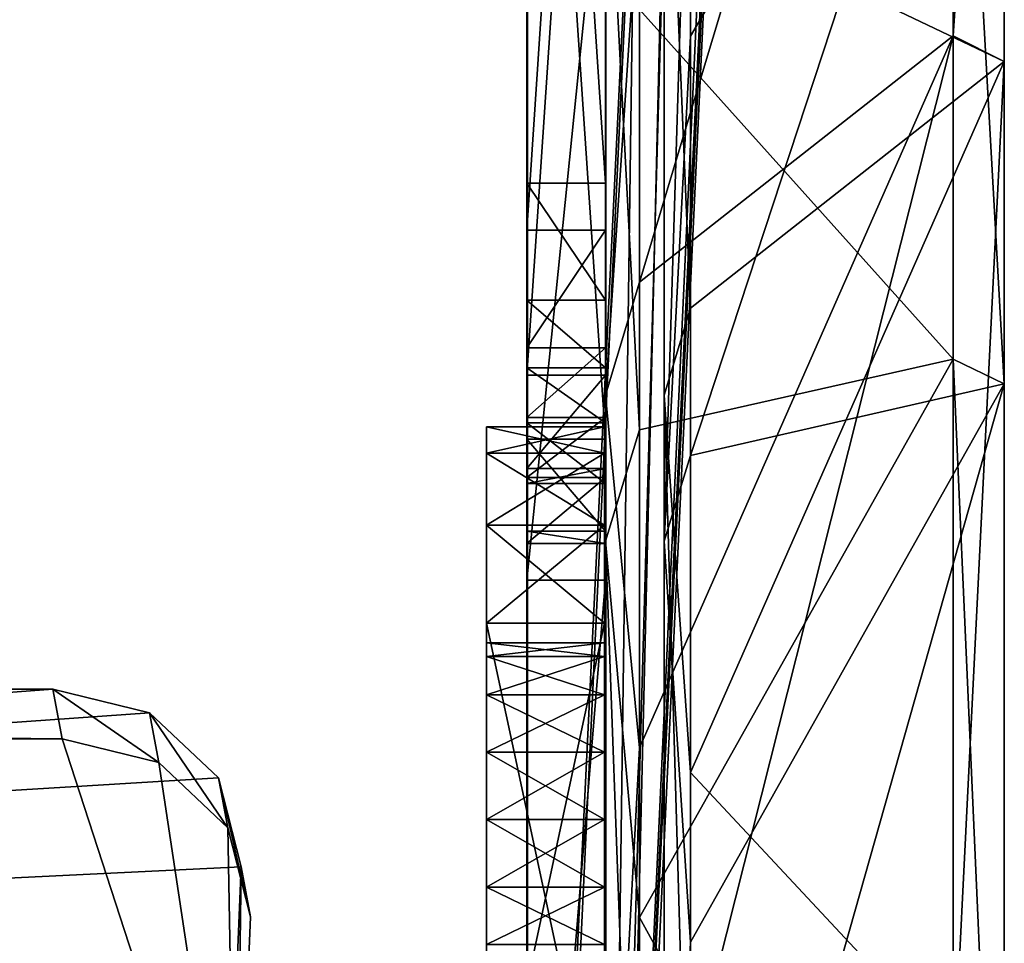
# Model space of a CAD drawing. Extents: x -1448 to 108, y -535 to 375.
# Tile 143 of 147: x -65 to -40, y 237 to 261. Entities that reach past the tile are written whole.
import ezdxf

# ---------------------------------------------------------------- set-up
doc = ezdxf.new("R2010")
doc.units = 0
doc.header["$LTSCALE"] = 33.374815
for name, color, linetype in [('1033', 7, 'CONTINUOUS'), ('1035', 7, 'CONTINUOUS'), ('1037', 7, 'CONTINUOUS'), ('1047', 7, 'CONTINUOUS'), ('1048', 7, 'CONTINUOUS'), ('1050', 7, 'CONTINUOUS'), ('1052', 7, 'CONTINUOUS'), ('1053', 7, 'CONTINUOUS'), ('1054', 7, 'CONTINUOUS'), ('1059', 7, 'CONTINUOUS'), ('1060', 7, 'CONTINUOUS'), ('1061', 7, 'CONTINUOUS'), ('1062', 7, 'CONTINUOUS'), ('1075', 7, 'CONTINUOUS'), ('1124', 7, 'CONTINUOUS'), ('1125', 7, 'CONTINUOUS'), ('1130', 7, 'CONTINUOUS'), ('1131', 7, 'CONTINUOUS'), ('1133', 7, 'CONTINUOUS'), ('1136', 7, 'CONTINUOUS'), ('1142', 7, 'CONTINUOUS'), ('446', 7, 'CONTINUOUS'), ('447', 7, 'CONTINUOUS'), ('452', 7, 'CONTINUOUS'), ('453', 7, 'CONTINUOUS'), ('454', 7, 'CONTINUOUS'), ('455', 7, 'CONTINUOUS'), ('456', 7, 'CONTINUOUS'), ('457', 7, 'CONTINUOUS'), ('461', 7, 'CONTINUOUS'), ('462', 7, 'CONTINUOUS'), ('463', 7, 'CONTINUOUS'), ('464', 7, 'CONTINUOUS'), ('468', 7, 'CONTINUOUS'), ('477', 7, 'CONTINUOUS'), ('480', 7, 'CONTINUOUS'), ('481', 7, 'CONTINUOUS'), ('482', 7, 'CONTINUOUS'), ('483', 7, 'CONTINUOUS')]:
    doc.layers.add(name, color=color, linetype=linetype)

msp = doc.modelspace()

# ---------------------------------------------------------------- linework, layer by layer
at = {"layer": '1033', "color": 7, "linetype": 'CONTINUOUS'}
for points in [[(-245.674, 228.964, 135.968), (-59.385, 228.964, 119.67), (-182.844, 242.559, 136.835), (-245.674, 228.964, 135.968)], [(-182.844, 242.559, 136.835), (-59.385, 228.964, 119.67), (-63.814, 242.559, 126.421), (-182.844, 242.559, 136.835)], [(-63.814, 242.559, 126.421), (-59.385, 228.964, 119.67), (-61.348, 241.952, 125.921), (-63.814, 242.559, 126.421)], [(-61.348, 241.952, 125.921), (-59.385, 228.964, 119.67), (-59.592, 240.293, 124.991), (-61.348, 241.952, 125.921)], [(-59.385, 228.964, 119.67), (-59.017, 238.027, 123.88), (-59.592, 240.293, 124.991), (-59.385, 228.964, 119.67)]]:
    msp.add_3dface(points, dxfattribs=at)
at = {"layer": '1035', "color": 7, "linetype": 'CONTINUOUS'}
for points in [[(-64.051, 243.827, 123.713), (-245.911, 230.232, 133.26), (-183.081, 243.827, 134.126), (-64.051, 243.827, 123.713)], [(-245.911, 230.232, 133.26), (-64.051, 243.827, 123.713), (-61.585, 243.22, 123.213), (-245.911, 230.232, 133.26)], [(-59.829, 241.561, 122.283), (-245.911, 230.232, 133.26), (-61.585, 243.22, 123.213), (-59.829, 241.561, 122.283)], [(-59.254, 239.295, 121.172), (-245.911, 230.232, 133.26), (-59.829, 241.561, 122.283), (-59.254, 239.295, 121.172)], [(-59.622, 230.232, 116.962), (-245.911, 230.232, 133.26), (-59.254, 239.295, 121.172), (-59.622, 230.232, 116.962)]]:
    msp.add_3dface(points, dxfattribs=at)
at = {"layer": '1037', "color": 7, "linetype": 'CONTINUOUS'}
for points in [[(-59.385, 228.964, 119.67), (-59.622, 230.232, 116.962), (-59.254, 239.295, 121.172), (-59.385, 228.964, 119.67)], [(-59.017, 238.027, 123.88), (-59.385, 228.964, 119.67), (-59.254, 239.295, 121.172), (-59.017, 238.027, 123.88)]]:
    msp.add_3dface(points, dxfattribs=at)
at = {"layer": '1047', "color": 7, "linetype": 'CONTINUOUS'}
for points in [[(-182.844, 242.559, 136.835), (-63.814, 242.559, 126.421), (-183.081, 243.827, 134.126), (-182.844, 242.559, 136.835)], [(-63.814, 242.559, 126.421), (-64.051, 243.827, 123.713), (-183.081, 243.827, 134.126), (-63.814, 242.559, 126.421)]]:
    msp.add_3dface(points, dxfattribs=at)
at = {"layer": '1048', "color": 7, "linetype": 'CONTINUOUS'}
for points in [[(-50, 250.5, 107.208), (-50, 249.83, 109.708), (-50, 238.778, 103.866), (-50, 250.5, 107.208)], [(-50, 250.5, 92.208), (-50, 250.5, 107.208), (-50, 244.657, 97.987), (-50, 250.5, 92.208)], [(-50, 244.657, 97.987), (-50, 250.5, 107.208), (-50, 245, 99.708), (-50, 244.657, 97.987)], [(-50, 245, 99.708), (-50, 250.5, 107.208), (-50, 244.657, 101.43), (-50, 245, 99.708)], [(-50, 244.657, 101.43), (-50, 250.5, 107.208), (-50, 243.682, 102.891), (-50, 244.657, 101.43)], [(-50, 243.682, 102.891), (-50, 250.5, 107.208), (-50, 242.222, 103.866), (-50, 243.682, 102.891)], [(-50, 242.222, 103.866), (-50, 250.5, 107.208), (-50, 240.5, 104.208), (-50, 242.222, 103.866)], [(-50, 240.5, 104.208), (-50, 250.5, 107.208), (-50, 238.778, 103.866), (-50, 240.5, 104.208)], [(-50, 249.83, 89.709), (-50, 250.5, 92.208), (-50, 231.5, 87.208), (-50, 249.83, 89.709)], [(-50, 231.5, 87.208), (-50, 250.5, 92.208), (-50, 240.5, 95.208), (-50, 231.5, 87.208)], [(-50, 240.5, 95.208), (-50, 250.5, 92.208), (-50, 242.222, 95.551), (-50, 240.5, 95.208)], [(-50, 242.222, 95.551), (-50, 250.5, 92.208), (-50, 243.682, 96.526), (-50, 242.222, 95.551)], [(-50, 243.682, 96.526), (-50, 250.5, 92.208), (-50, 244.657, 97.987), (-50, 243.682, 96.526)], [(-50, 249.83, 109.708), (-50, 248, 111.539), (-50, 238.778, 103.866), (-50, 249.83, 109.708)], [(-50, 248, 87.878), (-50, 249.83, 89.709), (-50, 231.5, 87.208), (-50, 248, 87.878)], [(-50, 248, 111.539), (-50, 245.5, 112.208), (-50, 237.318, 102.891), (-50, 248, 111.539)], [(-50, 238.778, 103.866), (-50, 248, 111.539), (-50, 237.318, 102.891), (-50, 238.778, 103.866)], [(-50, 245.5, 87.208), (-50, 248, 87.878), (-50, 231.5, 87.208), (-50, 245.5, 87.208)], [(-50, 245.5, 112.208), (-50, 231.5, 112.208), (-50, 237.318, 102.891), (-50, 245.5, 112.208)], [(-50, 238.778, 95.551), (-50, 231.5, 87.208), (-50, 240.5, 95.208), (-50, 238.778, 95.551)], [(-50, 237.318, 96.526), (-50, 231.5, 87.208), (-50, 238.778, 95.551), (-50, 237.318, 96.526)]]:
    msp.add_3dface(points, dxfattribs=at)
at = {"layer": '1050', "color": 7, "linetype": 'CONTINUOUS'}
for points in [[(-53, 250.5, 107.208), (-53, 231.5, 112.208), (-53, 249.83, 109.708), (-53, 250.5, 107.208)], [(-53, 231.5, 112.208), (-53, 250.5, 107.208), (-53, 240.5, 104.208), (-53, 231.5, 112.208)], [(-53, 250.5, 107.208), (-53, 250.5, 92.208), (-53, 244.657, 101.43), (-53, 250.5, 107.208)], [(-53, 240.5, 104.208), (-53, 250.5, 107.208), (-53, 242.222, 103.866), (-53, 240.5, 104.208)], [(-53, 242.222, 103.866), (-53, 250.5, 107.208), (-53, 243.682, 102.891), (-53, 242.222, 103.866)], [(-53, 243.682, 102.891), (-53, 250.5, 107.208), (-53, 244.657, 101.43), (-53, 243.682, 102.891)], [(-53, 250.5, 92.208), (-53, 249.83, 89.709), (-53, 238.778, 95.551), (-53, 250.5, 92.208)], [(-53, 244.657, 101.43), (-53, 250.5, 92.208), (-53, 245, 99.708), (-53, 244.657, 101.43)], [(-53, 245, 99.708), (-53, 250.5, 92.208), (-53, 244.657, 97.987), (-53, 245, 99.708)], [(-53, 244.657, 97.987), (-53, 250.5, 92.208), (-53, 243.682, 96.526), (-53, 244.657, 97.987)], [(-53, 243.682, 96.526), (-53, 250.5, 92.208), (-53, 242.222, 95.551), (-53, 243.682, 96.526)], [(-53, 242.222, 95.551), (-53, 250.5, 92.208), (-53, 240.5, 95.208), (-53, 242.222, 95.551)], [(-53, 240.5, 95.208), (-53, 250.5, 92.208), (-53, 238.778, 95.551), (-53, 240.5, 95.208)], [(-53, 249.83, 109.708), (-53, 231.5, 112.208), (-53, 248, 111.539), (-53, 249.83, 109.708)], [(-53, 249.83, 89.709), (-53, 248, 87.878), (-53, 238.778, 95.551), (-53, 249.83, 89.709)], [(-53, 248, 87.878), (-53, 245.5, 87.208), (-53, 237.318, 96.526), (-53, 248, 87.878)], [(-53, 231.5, 112.208), (-53, 245.5, 112.208), (-53, 248, 111.539), (-53, 231.5, 112.208)], [(-53, 238.778, 95.551), (-53, 248, 87.878), (-53, 237.318, 96.526), (-53, 238.778, 95.551)], [(-53, 245.5, 87.208), (-53, 231.5, 87.208), (-53, 237.318, 96.526), (-53, 245.5, 87.208)], [(-53, 238.778, 103.866), (-53, 231.5, 112.208), (-53, 240.5, 104.208), (-53, 238.778, 103.866)], [(-53, 237.318, 102.891), (-53, 231.5, 112.208), (-53, 238.778, 103.866), (-53, 237.318, 102.891)]]:
    msp.add_3dface(points, dxfattribs=at)
at = {"layer": '1052', "color": 7, "linetype": 'CONTINUOUS'}
for points in [[(-50, 245.5, 87.208), (-50, 231.5, 87.208), (-53, 245.5, 87.208), (-50, 245.5, 87.208)], [(-53, 245.5, 87.208), (-50, 231.5, 87.208), (-53, 231.5, 87.208), (-53, 245.5, 87.208)]]:
    msp.add_3dface(points, dxfattribs=at)
at = {"layer": '1053', "color": 7, "linetype": 'CONTINUOUS'}
for points in [[(-50, 231.5, 112.208), (-50, 245.5, 112.208), (-53, 231.5, 112.208), (-50, 231.5, 112.208)], [(-50, 245.5, 112.208), (-53, 245.5, 112.208), (-53, 231.5, 112.208), (-50, 245.5, 112.208)]]:
    msp.add_3dface(points, dxfattribs=at)
at = {"layer": '1054', "color": 7, "linetype": 'CONTINUOUS'}
for points in [[(-50, 250.5, 107.208), (-50, 250.5, 92.208), (-53, 250.5, 107.208), (-50, 250.5, 107.208)], [(-53, 250.5, 107.208), (-50, 250.5, 92.208), (-53, 250.5, 92.208), (-53, 250.5, 107.208)]]:
    msp.add_3dface(points, dxfattribs=at)
at = {"layer": '1059', "color": 7, "linetype": 'CONTINUOUS'}
for points in [[(-50, 249.83, 109.708), (-50, 250.5, 107.208), (-53, 249.83, 109.708), (-50, 249.83, 109.708)], [(-50, 250.5, 107.208), (-53, 250.5, 107.208), (-53, 249.83, 109.708), (-50, 250.5, 107.208)], [(-50, 248, 111.539), (-50, 249.83, 109.708), (-53, 248, 111.539), (-50, 248, 111.539)], [(-50, 249.83, 109.708), (-53, 249.83, 109.708), (-53, 248, 111.539), (-50, 249.83, 109.708)], [(-50, 245.5, 112.208), (-50, 248, 111.539), (-53, 245.5, 112.208), (-50, 245.5, 112.208)], [(-53, 245.5, 112.208), (-50, 248, 111.539), (-53, 248, 111.539), (-53, 245.5, 112.208)]]:
    msp.add_3dface(points, dxfattribs=at)
at = {"layer": '1060', "color": 7, "linetype": 'CONTINUOUS'}
for points in [[(-50, 250.5, 92.208), (-50, 249.83, 89.709), (-53, 250.5, 92.208), (-50, 250.5, 92.208)], [(-53, 250.5, 92.208), (-50, 249.83, 89.709), (-53, 249.83, 89.709), (-53, 250.5, 92.208)], [(-50, 249.83, 89.709), (-50, 248, 87.878), (-53, 249.83, 89.709), (-50, 249.83, 89.709)], [(-50, 248, 87.878), (-53, 248, 87.878), (-53, 249.83, 89.709), (-50, 248, 87.878)], [(-50, 248, 87.878), (-50, 245.5, 87.208), (-53, 248, 87.878), (-50, 248, 87.878)], [(-50, 245.5, 87.208), (-53, 245.5, 87.208), (-53, 248, 87.878), (-50, 245.5, 87.208)]]:
    msp.add_3dface(points, dxfattribs=at)
at = {"layer": '1061', "color": 7, "linetype": 'CONTINUOUS'}
for points in [[(-50, 245, 99.708), (-50, 244.657, 101.43), (-53, 245, 99.708), (-50, 245, 99.708)], [(-50, 244.657, 101.43), (-53, 244.657, 101.43), (-53, 245, 99.708), (-50, 244.657, 101.43)], [(-50, 244.657, 101.43), (-50, 243.682, 102.891), (-53, 244.657, 101.43), (-50, 244.657, 101.43)], [(-50, 243.682, 102.891), (-53, 243.682, 102.891), (-53, 244.657, 101.43), (-50, 243.682, 102.891)], [(-50, 243.682, 102.891), (-50, 242.222, 103.866), (-53, 243.682, 102.891), (-50, 243.682, 102.891)], [(-50, 242.222, 103.866), (-53, 242.222, 103.866), (-53, 243.682, 102.891), (-50, 242.222, 103.866)], [(-50, 242.222, 103.866), (-50, 240.5, 104.208), (-53, 242.222, 103.866), (-50, 242.222, 103.866)], [(-50, 240.5, 104.208), (-53, 240.5, 104.208), (-53, 242.222, 103.866), (-50, 240.5, 104.208)], [(-50, 240.5, 104.208), (-50, 238.778, 103.866), (-53, 240.5, 104.208), (-50, 240.5, 104.208)], [(-50, 238.778, 103.866), (-53, 238.778, 103.866), (-53, 240.5, 104.208), (-50, 238.778, 103.866)], [(-50, 238.778, 103.866), (-50, 237.318, 102.891), (-53, 238.778, 103.866), (-50, 238.778, 103.866)], [(-50, 237.318, 102.891), (-53, 237.318, 102.891), (-53, 238.778, 103.866), (-50, 237.318, 102.891)]]:
    msp.add_3dface(points, dxfattribs=at)
at = {"layer": '1062', "color": 7, "linetype": 'CONTINUOUS'}
for points in [[(-50, 244.657, 97.987), (-50, 245, 99.708), (-53, 244.657, 97.987), (-50, 244.657, 97.987)], [(-50, 245, 99.708), (-53, 245, 99.708), (-53, 244.657, 97.987), (-50, 245, 99.708)], [(-50, 243.682, 96.526), (-50, 244.657, 97.987), (-53, 243.682, 96.526), (-50, 243.682, 96.526)], [(-50, 244.657, 97.987), (-53, 244.657, 97.987), (-53, 243.682, 96.526), (-50, 244.657, 97.987)], [(-50, 242.222, 95.551), (-50, 243.682, 96.526), (-53, 242.222, 95.551), (-50, 242.222, 95.551)], [(-50, 243.682, 96.526), (-53, 243.682, 96.526), (-53, 242.222, 95.551), (-50, 243.682, 96.526)], [(-50, 240.5, 95.208), (-50, 242.222, 95.551), (-53, 240.5, 95.208), (-50, 240.5, 95.208)], [(-50, 242.222, 95.551), (-53, 242.222, 95.551), (-53, 240.5, 95.208), (-50, 242.222, 95.551)], [(-50, 238.778, 95.551), (-50, 240.5, 95.208), (-53, 238.778, 95.551), (-50, 238.778, 95.551)], [(-50, 240.5, 95.208), (-53, 240.5, 95.208), (-53, 238.778, 95.551), (-50, 240.5, 95.208)], [(-50, 237.318, 96.526), (-50, 238.778, 95.551), (-53, 237.318, 96.526), (-50, 237.318, 96.526)], [(-50, 238.778, 95.551), (-53, 238.778, 95.551), (-53, 237.318, 96.526), (-50, 238.778, 95.551)]]:
    msp.add_3dface(points, dxfattribs=at)
at = {"layer": '1075', "color": 7, "linetype": 'CONTINUOUS'}
for points in [[(-63.814, 242.559, 126.421), (-61.348, 241.952, 125.921), (-64.051, 243.827, 123.713), (-63.814, 242.559, 126.421)], [(-64.051, 243.827, 123.713), (-61.348, 241.952, 125.921), (-61.585, 243.22, 123.213), (-64.051, 243.827, 123.713)], [(-61.348, 241.952, 125.921), (-59.592, 240.293, 124.991), (-61.585, 243.22, 123.213), (-61.348, 241.952, 125.921)], [(-59.592, 240.293, 124.991), (-59.829, 241.561, 122.283), (-61.585, 243.22, 123.213), (-59.592, 240.293, 124.991)], [(-59.592, 240.293, 124.991), (-59.017, 238.027, 123.88), (-59.829, 241.561, 122.283), (-59.592, 240.293, 124.991)], [(-59.017, 238.027, 123.88), (-59.254, 239.295, 121.172), (-59.829, 241.561, 122.283), (-59.017, 238.027, 123.88)]]:
    msp.add_3dface(points, dxfattribs=at)
at = {"layer": '1124', "color": 7, "linetype": 'CONTINUOUS'}
for points in [[(-48.477, 283.633, -3.908), (-48.477, 280.408, 42.831), (-48.477, 247.588, -138.432), (-48.477, 283.633, -3.908)], [(-48.477, 266.996, -95.793), (-48.477, 283.633, -3.908), (-48.477, 247.588, -138.432), (-48.477, 266.996, -95.793)], [(-48.477, 280.408, 42.831), (-48.477, 269.534, 88.401), (-48.477, 221.425, -177.297), (-48.477, 280.408, 42.831)], [(-48.477, 247.588, -138.432), (-48.477, 280.408, 42.831), (-48.477, 221.425, -177.297), (-48.477, 247.588, -138.432)], [(-48.477, 269.534, 88.401), (-48.477, 251.307, 131.56), (-48.477, 189.223, -211.324), (-48.477, 269.534, 88.401)], [(-48.477, 221.425, -177.297), (-48.477, 269.534, 88.401), (-48.477, 189.223, -211.324), (-48.477, 221.425, -177.297)], [(-48.477, 251.307, 131.56), (-48.477, 226.225, 171.129), (-48.477, 218.312, 42.967), (-48.477, 251.307, 131.56)], [(-48.477, 189.223, -211.324), (-48.477, 251.307, 131.56), (-48.477, 151.858, -239.588), (-48.477, 189.223, -211.324)], [(-48.477, 151.858, -239.588), (-48.477, 251.307, 131.56), (-48.477, 218.312, 42.967), (-48.477, 151.858, -239.588)]]:
    msp.add_3dface(points, dxfattribs=at)
at = {"layer": '1125', "color": 7, "linetype": 'CONTINUOUS'}
for points in [[(-39.817, 259.808, 150), (-47.808, 263.617, 111.328), (-39.817, 280.074, 107.51), (-39.817, 259.808, 150)], [(-47.808, 260.449, -118.549), (-47.808, 249.77, -139.652), (-39.817, 274.064, -122.021), (-47.808, 260.449, -118.549)], [(-39.817, 274.064, -122.021), (-47.808, 249.77, -139.652), (-39.817, 251.601, -163.392), (-39.817, 274.064, -122.021)], [(-47.808, 269.349, -96.636), (-47.808, 260.449, -118.549), (-39.817, 274.064, -122.021), (-47.808, 269.349, -96.636)], [(-47.808, 253.523, 132.717), (-47.808, 263.617, 111.328), (-39.817, 259.808, 150), (-47.808, 253.523, 132.717)], [(-47.808, 241.698, 153.199), (-47.808, 253.523, 132.717), (-39.817, 259.808, 150), (-47.808, 241.698, 153.199)], [(-39.817, 233.144, 188.796), (-47.808, 241.698, 153.199), (-39.817, 259.808, 150), (-39.817, 233.144, 188.796)], [(-47.808, 237.384, -159.801), (-47.808, 223.377, -178.858), (-39.817, 251.601, -163.392), (-47.808, 237.384, -159.801)], [(-39.817, 251.601, -163.392), (-47.808, 223.377, -178.858), (-39.817, 222.943, -200.739), (-39.817, 251.601, -163.392)], [(-47.808, 249.77, -139.652), (-47.808, 237.384, -159.801), (-39.817, 251.601, -163.392), (-47.808, 249.77, -139.652)], [(-47.808, 228.221, 172.635), (-47.808, 241.698, 153.199), (-39.817, 233.144, 188.796), (-47.808, 228.221, 172.635)]]:
    msp.add_3dface(points, dxfattribs=at)
at = {"layer": '1130', "color": 7, "linetype": 'CONTINUOUS'}
for points in [[(-49.977, 280.408, 42.831), (-49.977, 283.633, -3.908), (-49.977, 221.425, -177.297), (-49.977, 280.408, 42.831)], [(-49.977, 283.633, -3.908), (-49.977, 279.122, -50.539), (-49.977, 247.588, -138.432), (-49.977, 283.633, -3.908)], [(-49.977, 283.633, -3.908), (-49.977, 247.588, -138.432), (-49.977, 221.425, -177.297), (-49.977, 283.633, -3.908)], [(-49.977, 269.534, 88.401), (-49.977, 280.408, 42.831), (-49.977, 189.223, -211.324), (-49.977, 269.534, 88.401)], [(-49.977, 280.408, 42.831), (-49.977, 221.425, -177.297), (-49.977, 189.223, -211.324), (-49.977, 280.408, 42.831)], [(-49.977, 279.122, -50.539), (-49.977, 266.996, -95.793), (-49.977, 247.588, -138.432), (-49.977, 279.122, -50.539)], [(-49.977, 251.307, 131.56), (-49.977, 269.534, 88.401), (-49.977, 151.858, -239.588), (-49.977, 251.307, 131.56)], [(-49.977, 269.534, 88.401), (-49.977, 189.223, -211.324), (-49.977, 151.858, -239.588), (-49.977, 269.534, 88.401)], [(-49.977, 226.225, 171.129), (-49.977, 251.307, 131.56), (-49.977, 210.547, 71.945), (-49.977, 226.225, 171.129)], [(-49.977, 251.307, 131.56), (-49.977, 151.858, -239.588), (-49.977, 167.58, -146.367), (-49.977, 251.307, 131.56)], [(-49.977, 251.307, 131.56), (-49.977, 218.312, 42.967), (-49.977, 214.918, 57.587), (-49.977, 251.307, 131.56)], [(-49.977, 218.312, 42.967), (-49.977, 251.307, 131.56), (-49.977, 167.58, -146.367), (-49.977, 218.312, 42.967)], [(-49.977, 251.307, 131.56), (-49.977, 214.918, 57.587), (-49.977, 210.547, 71.945), (-49.977, 251.307, 131.56)]]:
    msp.add_3dface(points, dxfattribs=at)
at = {"layer": '1131', "color": 7, "linetype": 'CONTINUOUS'}
for points in [[(-41.116, 260.457, 150.375), (-41.116, 280.774, 107.779), (-49.107, 254.188, 133.065), (-41.116, 260.457, 150.375)], [(-49.107, 254.188, 133.065), (-41.116, 280.774, 107.779), (-49.107, 264.308, 111.619), (-49.107, 254.188, 133.065)], [(-41.116, 274.749, -122.326), (-41.116, 252.23, -163.8), (-49.107, 261.132, -118.86), (-41.116, 274.749, -122.326)], [(-49.107, 261.132, -118.86), (-41.116, 252.23, -163.8), (-49.107, 250.425, -140.018), (-49.107, 261.132, -118.86)], [(-41.116, 233.727, 189.268), (-41.116, 260.457, 150.375), (-49.107, 228.819, 173.088), (-41.116, 233.727, 189.268)], [(-49.107, 228.819, 173.088), (-41.116, 260.457, 150.375), (-49.107, 242.331, 153.601), (-49.107, 228.819, 173.088)], [(-49.107, 242.331, 153.601), (-41.116, 260.457, 150.375), (-49.107, 254.188, 133.065), (-49.107, 242.331, 153.601)], [(-41.116, 252.23, -163.8), (-41.116, 223.501, -201.241), (-49.107, 238.007, -160.22), (-41.116, 252.23, -163.8)], [(-49.107, 250.425, -140.018), (-41.116, 252.23, -163.8), (-49.107, 238.007, -160.22), (-49.107, 250.425, -140.018)], [(-49.107, 238.007, -160.22), (-41.116, 223.501, -201.241), (-49.107, 223.963, -179.327), (-49.107, 238.007, -160.22)]]:
    msp.add_3dface(points, dxfattribs=at)
at = {"layer": '1133', "color": 7, "linetype": 'CONTINUOUS'}
for points in [[(-41.116, 260.457, 150.375), (-39.817, 280.074, 107.51), (-41.116, 280.774, 107.779), (-41.116, 260.457, 150.375)], [(-39.817, 259.808, 150), (-39.817, 280.074, 107.51), (-41.116, 260.457, 150.375), (-39.817, 259.808, 150)], [(-39.817, 274.064, -122.021), (-39.817, 251.601, -163.392), (-41.116, 274.749, -122.326), (-39.817, 274.064, -122.021)], [(-41.116, 274.749, -122.326), (-39.817, 251.601, -163.392), (-41.116, 252.23, -163.8), (-41.116, 274.749, -122.326)], [(-41.116, 233.727, 189.268), (-39.817, 259.808, 150), (-41.116, 260.457, 150.375), (-41.116, 233.727, 189.268)], [(-39.817, 233.144, 188.796), (-39.817, 259.808, 150), (-41.116, 233.727, 189.268), (-39.817, 233.144, 188.796)], [(-39.817, 251.601, -163.392), (-39.817, 222.943, -200.739), (-41.116, 252.23, -163.8), (-39.817, 251.601, -163.392)], [(-41.116, 252.23, -163.8), (-39.817, 222.943, -200.739), (-41.116, 223.501, -201.241), (-41.116, 252.23, -163.8)]]:
    msp.add_3dface(points, dxfattribs=at)
at = {"layer": '1136', "color": 7, "linetype": 'CONTINUOUS'}
for points in [[(-48.477, 251.307, 131.56), (-48.477, 269.534, 88.401), (-47.808, 253.523, 132.717), (-48.477, 251.307, 131.56)], [(-48.477, 269.534, 88.401), (-47.808, 263.617, 111.328), (-47.808, 253.523, 132.717), (-48.477, 269.534, 88.401)], [(-48.477, 266.996, -95.793), (-48.477, 247.588, -138.432), (-47.808, 269.349, -96.636), (-48.477, 266.996, -95.793)], [(-48.477, 247.588, -138.432), (-47.808, 260.449, -118.549), (-47.808, 269.349, -96.636), (-48.477, 247.588, -138.432)], [(-48.477, 247.588, -138.432), (-47.808, 249.77, -139.652), (-47.808, 260.449, -118.549), (-48.477, 247.588, -138.432)], [(-48.477, 251.307, 131.56), (-47.808, 253.523, 132.717), (-47.808, 241.698, 153.199), (-48.477, 251.307, 131.56)], [(-48.477, 226.225, 171.129), (-48.477, 251.307, 131.56), (-47.808, 228.221, 172.635), (-48.477, 226.225, 171.129)], [(-48.477, 251.307, 131.56), (-47.808, 241.698, 153.199), (-47.808, 228.221, 172.635), (-48.477, 251.307, 131.56)], [(-48.477, 247.588, -138.432), (-47.808, 237.384, -159.801), (-47.808, 249.77, -139.652), (-48.477, 247.588, -138.432)], [(-48.477, 247.588, -138.432), (-48.477, 221.425, -177.297), (-47.808, 237.384, -159.801), (-48.477, 247.588, -138.432)], [(-48.477, 221.425, -177.297), (-47.808, 223.377, -178.858), (-47.808, 237.384, -159.801), (-48.477, 221.425, -177.297)]]:
    msp.add_3dface(points, dxfattribs=at)
at = {"layer": '1142', "color": 7, "linetype": 'CONTINUOUS'}
for points in [[(-49.977, 251.307, 131.56), (-49.107, 264.308, 111.619), (-49.977, 269.534, 88.401), (-49.977, 251.307, 131.56)], [(-49.107, 261.132, -118.86), (-49.107, 250.425, -140.018), (-49.977, 266.996, -95.793), (-49.107, 261.132, -118.86)], [(-49.977, 266.996, -95.793), (-49.107, 250.425, -140.018), (-49.977, 247.588, -138.432), (-49.977, 266.996, -95.793)], [(-49.107, 254.188, 133.065), (-49.107, 264.308, 111.619), (-49.977, 251.307, 131.56), (-49.107, 254.188, 133.065)], [(-49.107, 242.331, 153.601), (-49.107, 254.188, 133.065), (-49.977, 251.307, 131.56), (-49.107, 242.331, 153.601)], [(-49.977, 226.225, 171.129), (-49.107, 242.331, 153.601), (-49.977, 251.307, 131.56), (-49.977, 226.225, 171.129)], [(-49.107, 250.425, -140.018), (-49.107, 238.007, -160.22), (-49.977, 247.588, -138.432), (-49.107, 250.425, -140.018)], [(-49.107, 238.007, -160.22), (-49.107, 223.963, -179.327), (-49.977, 247.588, -138.432), (-49.107, 238.007, -160.22)], [(-49.977, 247.588, -138.432), (-49.107, 223.963, -179.327), (-49.977, 221.425, -177.297), (-49.977, 247.588, -138.432)], [(-49.107, 228.819, 173.088), (-49.107, 242.331, 153.601), (-49.977, 226.225, 171.129), (-49.107, 228.819, 173.088)]]:
    msp.add_3dface(points, dxfattribs=at)
at = {"layer": '446', "color": 7, "linetype": 'CONTINUOUS'}
for points in [[(-49.977, 364.682, -87.363), (-49.977, 364.362, -86.503), (-49.977, 255.51, -57.816), (-49.977, 364.682, -87.363)], [(-49.977, 362.222, -97.058), (-49.977, 364.682, -87.363), (-49.977, 249.209, -66.775), (-49.977, 362.222, -97.058)], [(-49.977, 249.209, -66.775), (-49.977, 364.682, -87.363), (-49.977, 250.74, -60.775), (-49.977, 249.209, -66.775)], [(-49.977, 250.74, -60.775), (-49.977, 364.682, -87.363), (-49.977, 252.519, -58.318), (-49.977, 250.74, -60.775)], [(-49.977, 252.519, -58.318), (-49.977, 364.682, -87.363), (-49.977, 255.51, -57.816), (-49.977, 252.519, -58.318)], [(-49.977, 255.51, -57.816), (-49.977, 364.362, -86.503), (-49.977, 285.769, -64.663), (-49.977, 255.51, -57.816)], [(-49.977, 359.505, -106.682), (-49.977, 362.222, -97.058), (-49.977, 247.847, -75.754), (-49.977, 359.505, -106.682)], [(-49.977, 247.847, -75.754), (-49.977, 362.222, -97.058), (-49.977, 247.534, -72.737), (-49.977, 247.847, -75.754)], [(-49.977, 247.534, -72.737), (-49.977, 362.222, -97.058), (-49.977, 249.209, -66.775), (-49.977, 247.534, -72.737)], [(-49.977, 358.799, -107.267), (-49.977, 359.505, -106.682), (-49.977, 250.186, -77.685), (-49.977, 358.799, -107.267)], [(-49.977, 250.186, -77.685), (-49.977, 359.505, -106.682), (-49.977, 247.847, -75.754), (-49.977, 250.186, -77.685)], [(-49.977, 211.098, -229.633), (-49.977, 358.799, -107.267), (-49.977, 201.983, -220.426), (-49.977, 211.098, -229.633)], [(-49.977, 201.983, -220.426), (-49.977, 358.799, -107.267), (-49.977, 200.935, -217.576), (-49.977, 201.983, -220.426)], [(-49.977, 200.935, -217.576), (-49.977, 358.799, -107.267), (-49.977, 202.191, -214.811), (-49.977, 200.935, -217.576)], [(-49.977, 202.191, -214.811), (-49.977, 358.799, -107.267), (-49.977, 202.832, -214.206), (-49.977, 202.191, -214.811)], [(-49.977, 202.832, -214.206), (-49.977, 358.799, -107.267), (-49.977, 203.471, -213.599), (-49.977, 202.832, -214.206)], [(-49.977, 203.471, -213.599), (-49.977, 358.799, -107.267), (-49.977, 204.091, -212.193), (-49.977, 203.471, -213.599)], [(-49.977, 204.091, -212.193), (-49.977, 358.799, -107.267), (-49.977, 203.53, -210.762), (-49.977, 204.091, -212.193)], [(-49.977, 203.53, -210.762), (-49.977, 358.799, -107.267), (-49.977, 222.271, -193.96), (-49.977, 203.53, -210.762)], [(-49.977, 222.271, -193.96), (-49.977, 358.799, -107.267), (-49.977, 246.602, -161.903), (-49.977, 222.271, -193.96)], [(-49.977, 246.602, -161.903), (-49.977, 358.799, -107.267), (-49.977, 266.343, -126.832), (-49.977, 246.602, -161.903)], [(-49.977, 279.814, -86.885), (-49.977, 358.799, -107.267), (-49.977, 250.186, -77.685), (-49.977, 279.814, -86.885)], [(-49.977, 287.111, 58.413), (-49.977, 288.62, 58.118), (-49.977, 249.062, 67.32), (-49.977, 287.111, 58.413)], [(-49.977, 249.062, 67.32), (-49.977, 288.62, 58.118), (-49.977, 249.44, 70.329), (-49.977, 249.062, 67.32)], [(-49.977, 249.44, 70.329), (-49.977, 288.62, 58.118), (-49.977, 281.643, 80.76), (-49.977, 249.44, 70.329)], [(-49.977, 256.71, 52.228), (-49.977, 287.111, 58.413), (-49.977, 252.006, 55.291), (-49.977, 256.71, 52.228)], [(-49.977, 252.006, 55.291), (-49.977, 287.111, 58.413), (-49.977, 250.606, 61.323), (-49.977, 252.006, 55.291)], [(-49.977, 250.606, 61.323), (-49.977, 287.111, 58.413), (-49.977, 249.062, 67.32), (-49.977, 250.606, 61.323)], [(-49.977, 251.821, 72.209), (-49.977, 249.44, 70.329), (-49.977, 281.643, 80.76), (-49.977, 251.821, 72.209)], [(-49.977, 253.731, 52.796), (-49.977, 256.71, 52.228), (-49.977, 252.006, 55.291), (-49.977, 253.731, 52.796)]]:
    msp.add_3dface(points, dxfattribs=at)
at = {"layer": '447', "color": 7, "linetype": 'CONTINUOUS'}
for points in [[(-51.977, 255.51, -57.816), (-51.977, 364.362, -86.503), (-51.977, 364.682, -87.363), (-51.977, 255.51, -57.816)], [(-51.977, 252.519, -58.318), (-51.977, 255.51, -57.816), (-51.977, 364.682, -87.363), (-51.977, 252.519, -58.318)], [(-51.977, 252.519, -58.318), (-51.977, 364.682, -87.363), (-51.977, 362.222, -97.058), (-51.977, 252.519, -58.318)], [(-51.977, 364.362, -86.503), (-51.977, 255.51, -57.816), (-51.977, 285.769, -64.663), (-51.977, 364.362, -86.503)], [(-51.977, 247.534, -72.737), (-51.977, 249.209, -66.775), (-51.977, 362.222, -97.058), (-51.977, 247.534, -72.737)], [(-51.977, 247.534, -72.737), (-51.977, 362.222, -97.058), (-51.977, 359.505, -106.682), (-51.977, 247.534, -72.737)], [(-51.977, 249.209, -66.775), (-51.977, 250.74, -60.775), (-51.977, 362.222, -97.058), (-51.977, 249.209, -66.775)], [(-51.977, 250.74, -60.775), (-51.977, 252.519, -58.318), (-51.977, 362.222, -97.058), (-51.977, 250.74, -60.775)], [(-51.977, 358.799, -107.267), (-51.977, 250.186, -77.685), (-51.977, 359.505, -106.682), (-51.977, 358.799, -107.267)], [(-51.977, 250.186, -77.685), (-51.977, 247.847, -75.754), (-51.977, 359.505, -106.682), (-51.977, 250.186, -77.685)], [(-51.977, 247.847, -75.754), (-51.977, 247.534, -72.737), (-51.977, 359.505, -106.682), (-51.977, 247.847, -75.754)], [(-51.977, 358.799, -107.267), (-51.977, 211.098, -229.633), (-51.977, 266.343, -126.832), (-51.977, 358.799, -107.267)], [(-51.977, 358.799, -107.267), (-51.977, 279.814, -86.885), (-51.977, 250.186, -77.685), (-51.977, 358.799, -107.267)], [(-51.977, 288.62, 58.118), (-51.977, 287.111, 58.413), (-51.977, 249.44, 70.329), (-51.977, 288.62, 58.118)], [(-51.977, 288.62, 58.118), (-51.977, 249.44, 70.329), (-51.977, 251.821, 72.209), (-51.977, 288.62, 58.118)], [(-51.977, 288.62, 58.118), (-51.977, 251.821, 72.209), (-51.977, 281.643, 80.76), (-51.977, 288.62, 58.118)], [(-51.977, 287.111, 58.413), (-51.977, 256.71, 52.228), (-51.977, 249.062, 67.32), (-51.977, 287.111, 58.413)], [(-51.977, 287.111, 58.413), (-51.977, 249.062, 67.32), (-51.977, 249.44, 70.329), (-51.977, 287.111, 58.413)], [(-51.977, 211.098, -229.633), (-51.977, 246.602, -161.903), (-51.977, 266.343, -126.832), (-51.977, 211.098, -229.633)], [(-51.977, 256.71, 52.228), (-51.977, 253.731, 52.796), (-51.977, 252.006, 55.291), (-51.977, 256.71, 52.228)], [(-51.977, 256.71, 52.228), (-51.977, 252.006, 55.291), (-51.977, 250.606, 61.323), (-51.977, 256.71, 52.228)], [(-51.977, 249.062, 67.32), (-51.977, 256.71, 52.228), (-51.977, 250.606, 61.323), (-51.977, 249.062, 67.32)], [(-51.977, 211.098, -229.633), (-51.977, 222.271, -193.96), (-51.977, 246.602, -161.903), (-51.977, 211.098, -229.633)]]:
    msp.add_3dface(points, dxfattribs=at)
at = {"layer": '452', "color": 7, "linetype": 'CONTINUOUS'}
for points in [[(-49.977, 252.006, 55.291), (-49.977, 250.606, 61.323), (-51.977, 252.006, 55.291), (-49.977, 252.006, 55.291)], [(-51.977, 252.006, 55.291), (-49.977, 250.606, 61.323), (-51.977, 250.606, 61.323), (-51.977, 252.006, 55.291)], [(-49.977, 250.606, 61.323), (-49.977, 249.062, 67.32), (-51.977, 250.606, 61.323), (-49.977, 250.606, 61.323)], [(-49.977, 249.062, 67.32), (-51.977, 249.062, 67.32), (-51.977, 250.606, 61.323), (-49.977, 249.062, 67.32)]]:
    msp.add_3dface(points, dxfattribs=at)
at = {"layer": '453', "color": 7, "linetype": 'CONTINUOUS'}
for points in [[(-49.977, 251.821, 72.209), (-49.977, 281.643, 80.76), (-51.977, 251.821, 72.209), (-49.977, 251.821, 72.209)], [(-51.977, 251.821, 72.209), (-49.977, 281.643, 80.76), (-51.977, 281.643, 80.76), (-51.977, 251.821, 72.209)]]:
    msp.add_3dface(points, dxfattribs=at)
at = {"layer": '454', "color": 7, "linetype": 'CONTINUOUS'}
for points in [[(-49.977, 287.111, 58.413), (-49.977, 256.71, 52.228), (-51.977, 287.111, 58.413), (-49.977, 287.111, 58.413)], [(-51.977, 287.111, 58.413), (-49.977, 256.71, 52.228), (-51.977, 256.71, 52.228), (-51.977, 287.111, 58.413)]]:
    msp.add_3dface(points, dxfattribs=at)
at = {"layer": '455', "color": 7, "linetype": 'CONTINUOUS'}
for points in [[(-49.977, 249.209, -66.775), (-49.977, 250.74, -60.775), (-51.977, 249.209, -66.775), (-49.977, 249.209, -66.775)], [(-49.977, 250.74, -60.775), (-51.977, 250.74, -60.775), (-51.977, 249.209, -66.775), (-49.977, 250.74, -60.775)], [(-49.977, 247.534, -72.737), (-49.977, 249.209, -66.775), (-51.977, 247.534, -72.737), (-49.977, 247.534, -72.737)], [(-51.977, 247.534, -72.737), (-49.977, 249.209, -66.775), (-51.977, 249.209, -66.775), (-51.977, 247.534, -72.737)]]:
    msp.add_3dface(points, dxfattribs=at)
at = {"layer": '456', "color": 7, "linetype": 'CONTINUOUS'}
for points in [[(-49.977, 255.51, -57.816), (-49.977, 285.769, -64.663), (-51.977, 255.51, -57.816), (-49.977, 255.51, -57.816)], [(-51.977, 255.51, -57.816), (-49.977, 285.769, -64.663), (-51.977, 285.769, -64.663), (-51.977, 255.51, -57.816)]]:
    msp.add_3dface(points, dxfattribs=at)
at = {"layer": '457', "color": 7, "linetype": 'CONTINUOUS'}
for points in [[(-49.977, 279.814, -86.885), (-49.977, 250.186, -77.685), (-51.977, 279.814, -86.885), (-49.977, 279.814, -86.885)], [(-51.977, 279.814, -86.885), (-49.977, 250.186, -77.685), (-51.977, 250.186, -77.685), (-51.977, 279.814, -86.885)]]:
    msp.add_3dface(points, dxfattribs=at)
at = {"layer": '461', "color": 7, "linetype": 'CONTINUOUS'}
for points in [[(-49.977, 249.44, 70.329), (-49.977, 251.821, 72.209), (-51.977, 249.44, 70.329), (-49.977, 249.44, 70.329)], [(-51.977, 249.44, 70.329), (-49.977, 251.821, 72.209), (-51.977, 251.821, 72.209), (-51.977, 249.44, 70.329)], [(-49.977, 249.062, 67.32), (-49.977, 249.44, 70.329), (-51.977, 249.062, 67.32), (-49.977, 249.062, 67.32)], [(-51.977, 249.062, 67.32), (-49.977, 249.44, 70.329), (-51.977, 249.44, 70.329), (-51.977, 249.062, 67.32)]]:
    msp.add_3dface(points, dxfattribs=at)
at = {"layer": '462', "color": 7, "linetype": 'CONTINUOUS'}
for points in [[(-49.977, 256.71, 52.228), (-49.977, 253.731, 52.796), (-51.977, 256.71, 52.228), (-49.977, 256.71, 52.228)], [(-51.977, 256.71, 52.228), (-49.977, 253.731, 52.796), (-51.977, 253.731, 52.796), (-51.977, 256.71, 52.228)], [(-49.977, 253.731, 52.796), (-49.977, 252.006, 55.291), (-51.977, 253.731, 52.796), (-49.977, 253.731, 52.796)], [(-51.977, 253.731, 52.796), (-49.977, 252.006, 55.291), (-51.977, 252.006, 55.291), (-51.977, 253.731, 52.796)]]:
    msp.add_3dface(points, dxfattribs=at)
at = {"layer": '463', "color": 7, "linetype": 'CONTINUOUS'}
for points in [[(-49.977, 252.519, -58.318), (-49.977, 255.51, -57.816), (-51.977, 252.519, -58.318), (-49.977, 252.519, -58.318)], [(-51.977, 252.519, -58.318), (-49.977, 255.51, -57.816), (-51.977, 255.51, -57.816), (-51.977, 252.519, -58.318)], [(-49.977, 250.74, -60.775), (-49.977, 252.519, -58.318), (-51.977, 250.74, -60.775), (-49.977, 250.74, -60.775)], [(-51.977, 250.74, -60.775), (-49.977, 252.519, -58.318), (-51.977, 252.519, -58.318), (-51.977, 250.74, -60.775)]]:
    msp.add_3dface(points, dxfattribs=at)
at = {"layer": '464', "color": 7, "linetype": 'CONTINUOUS'}
for points in [[(-49.977, 250.186, -77.685), (-49.977, 247.847, -75.754), (-51.977, 250.186, -77.685), (-49.977, 250.186, -77.685)], [(-51.977, 250.186, -77.685), (-49.977, 247.847, -75.754), (-51.977, 247.847, -75.754), (-51.977, 250.186, -77.685)], [(-49.977, 247.847, -75.754), (-49.977, 247.534, -72.737), (-51.977, 247.847, -75.754), (-49.977, 247.847, -75.754)], [(-51.977, 247.847, -75.754), (-49.977, 247.534, -72.737), (-51.977, 247.534, -72.737), (-51.977, 247.847, -75.754)]]:
    msp.add_3dface(points, dxfattribs=at)
at = {"layer": '468', "color": 7, "linetype": 'CONTINUOUS'}
for points in [[(-49.977, 246.602, -161.903), (-49.977, 266.343, -126.832), (-51.977, 246.602, -161.903), (-49.977, 246.602, -161.903)], [(-51.977, 246.602, -161.903), (-49.977, 266.343, -126.832), (-51.977, 266.343, -126.832), (-51.977, 246.602, -161.903)], [(-49.977, 222.271, -193.96), (-49.977, 246.602, -161.903), (-51.977, 222.271, -193.96), (-49.977, 222.271, -193.96)], [(-51.977, 222.271, -193.96), (-49.977, 246.602, -161.903), (-51.977, 246.602, -161.903), (-51.977, 222.271, -193.96)]]:
    msp.add_3dface(points, dxfattribs=at)
at = {"layer": '477', "color": 7, "linetype": 'CONTINUOUS'}
for points in [[(-51.688, 214.359, -231.449), (-47.679, 299.118, -220.74), (-49.696, 214.248, -231.314), (-51.688, 214.359, -231.449)], [(-47.679, 299.118, -220.74), (-45.687, 299.006, -220.605), (-49.696, 214.248, -231.314), (-47.679, 299.118, -220.74)]]:
    msp.add_3dface(points, dxfattribs=at)
at = {"layer": '480', "color": 7, "linetype": 'CONTINUOUS'}
for points in [[(-49.97, 210.937, -229.993), (-49.936, 359.153, -107.695), (-49.97, 358.91, -107.402), (-49.97, 210.937, -229.993)], [(-49.936, 359.153, -107.695), (-49.97, 210.937, -229.993), (-48.14, 345.371, -145.785), (-49.936, 359.153, -107.695)], [(-48.14, 345.371, -145.785), (-49.97, 210.937, -229.993), (-46.682, 327.561, -182.181), (-48.14, 345.371, -145.785)], [(-46.682, 327.561, -182.181), (-49.97, 210.937, -229.993), (-45.58, 305.929, -216.456), (-46.682, 327.561, -182.181)], [(-45.58, 305.929, -216.456), (-49.97, 210.937, -229.993), (-45.56, 302.903, -219.258), (-45.58, 305.929, -216.456)], [(-45.56, 302.903, -219.258), (-49.97, 210.937, -229.993), (-45.687, 299.006, -220.605), (-45.56, 302.903, -219.258)], [(-49.97, 210.937, -229.993), (-49.963, 210.89, -230.14), (-45.687, 299.006, -220.605), (-49.97, 210.937, -229.993)], [(-45.687, 299.006, -220.605), (-49.963, 210.89, -230.14), (-49.696, 214.248, -231.314), (-45.687, 299.006, -220.605)]]:
    msp.add_3dface(points, dxfattribs=at)
at = {"layer": '481', "color": 7, "linetype": 'CONTINUOUS'}
for points in [[(-51.962, 211.048, -230.127), (-51.962, 359.021, -107.536), (-47.679, 299.118, -220.74), (-51.962, 211.048, -230.127)], [(-51.688, 214.359, -231.449), (-51.962, 211.048, -230.127), (-47.679, 299.118, -220.74), (-51.688, 214.359, -231.449)]]:
    msp.add_3dface(points, dxfattribs=at)
at = {"layer": '482', "color": 7, "linetype": 'CONTINUOUS'}
for points in [[(-51.977, 358.799, -107.267), (-51.974, 358.91, -107.402), (-51.977, 211.098, -229.633), (-51.977, 358.799, -107.267)], [(-51.977, 211.098, -229.633), (-51.974, 358.91, -107.402), (-51.974, 211.073, -229.88), (-51.977, 211.098, -229.633)], [(-51.962, 359.021, -107.536), (-51.962, 211.048, -230.127), (-51.974, 211.073, -229.88), (-51.962, 359.021, -107.536)], [(-51.974, 358.91, -107.402), (-51.962, 359.021, -107.536), (-51.974, 211.073, -229.88), (-51.974, 358.91, -107.402)]]:
    msp.add_3dface(points, dxfattribs=at)
at = {"layer": '483', "color": 7, "linetype": 'CONTINUOUS'}
for points in [[(-49.977, 358.799, -107.267), (-49.976, 211.017, -229.813), (-49.976, 358.854, -107.335), (-49.977, 358.799, -107.267)], [(-49.97, 210.937, -229.993), (-49.97, 358.91, -107.402), (-49.976, 358.854, -107.335), (-49.97, 210.937, -229.993)], [(-49.976, 211.017, -229.813), (-49.97, 210.937, -229.993), (-49.976, 358.854, -107.335), (-49.976, 211.017, -229.813)], [(-49.977, 358.799, -107.267), (-49.977, 211.098, -229.633), (-49.976, 211.017, -229.813), (-49.977, 358.799, -107.267)]]:
    msp.add_3dface(points, dxfattribs=at)

doc.saveas('drawing.dxf')
